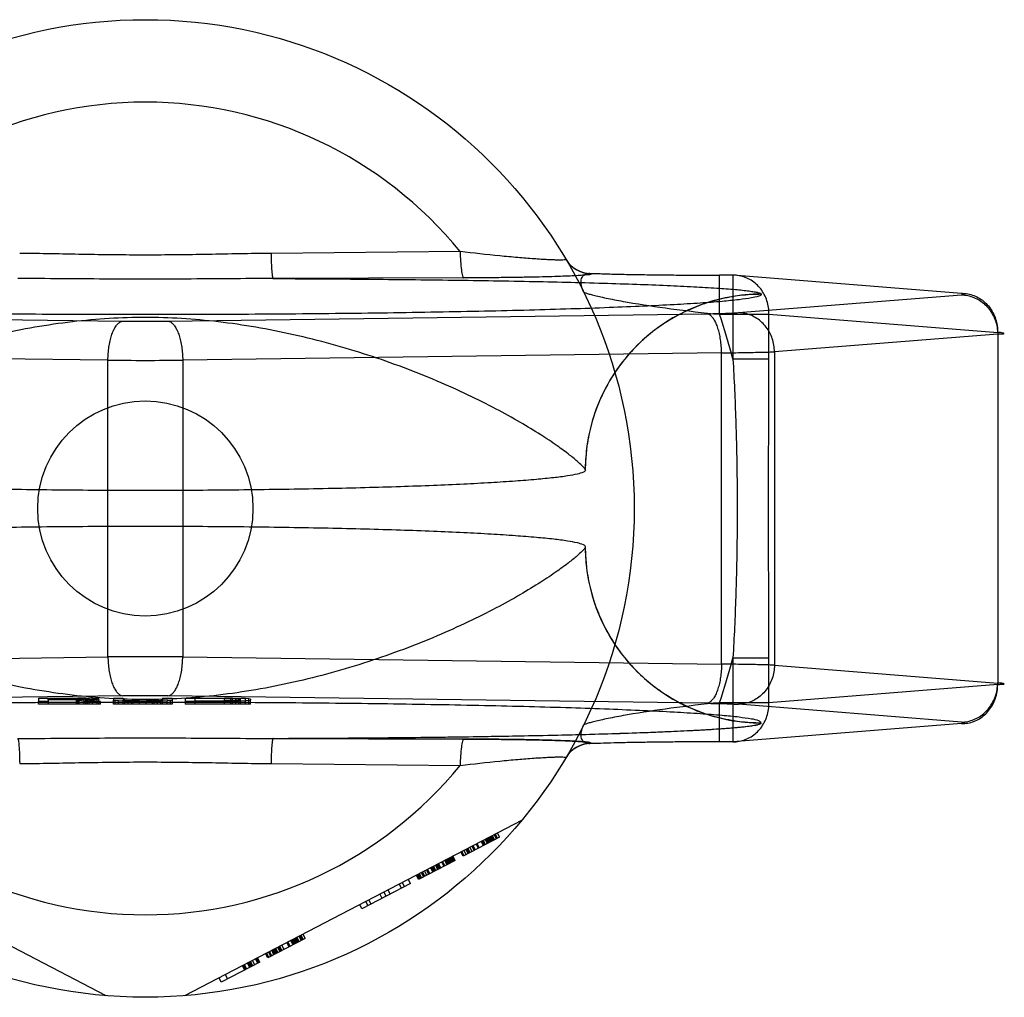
# Model space of a CAD drawing. Header units: millimetres. Extents: x 0 to 297, y 0 to 210.
# Tile 4 of 20: x 87.12 to 88.55, y 100.99 to 102.4. Entities that reach past the tile are written whole.
import ezdxf

# ---------------------------------------------------------------- set-up
doc = ezdxf.new("R2010")
doc.units = ezdxf.units.MM
doc.header["$LTSCALE"] = 16.335
doc.layers.get('0').update_dxf_attribs({"linetype": 'CONTINUOUS'})
doc.layers.add('001-M31079-X02', color=7, linetype='CONTINUOUS')

msp = doc.modelspace()

# ---------------------------------------------------------------- linework, layer by layer
at = {"color": 7, "linetype": 'Continuous'}
msp.add_circle((87.3049, 101.6955), 0.1556, dxfattribs=at)
at = {"layer": '001-M31079-X02', "color": 9, "linetype": 'Continuous'}
for p, q in [((87.7603, 102.0672), (87.4867, 102.0645)), ((87.9496, 102.0356), (87.9499, 102.035)), ((88.1356, 101.9764), (88.1356, 102.033)), ((88.1548, 102.033), (88.1356, 102.033)), ((88.1548, 102.033), (88.1548, 101.9116)), ((88.4855, 102.0066), (88.1548, 102.033)), ((87.7655, 102.029), (87.4896, 102.0281)), ((88.1627, 101.9788), (88.4855, 102.0045)), ((88.1959, 102.0053), (88.1959, 102.0057)), ((86.4931, 101.9772), (87.2725, 101.9666)), ((87.3374, 101.9666), (88.1168, 101.9772)), ((88.1356, 101.9764), (88.207, 101.9764)), ((88.207, 101.9116), (88.207, 101.9764)), ((88.207, 101.9764), (88.5378, 101.9501)), ((88.5378, 101.9479), (88.215, 101.9222)), ((88.5378, 101.9501), (88.5378, 101.4409)), ((87.2508, 101.91), (86.4715, 101.9207)), ((88.1384, 101.9207), (87.3591, 101.91)), ((88.1384, 101.4702), (88.1384, 101.9207)), ((88.215, 101.9222), (88.215, 101.4687)), ((87.2508, 101.4809), (87.2508, 101.91)), ((87.3591, 101.91), (87.3591, 101.4809)), ((88.207, 101.9116), (88.1548, 101.9116)), ((86.4715, 101.4702), (87.2508, 101.4809)), ((87.3591, 101.4809), (88.1384, 101.4702)), ((88.1548, 101.4793), (88.1548, 101.3579)), ((88.1548, 101.4793), (88.207, 101.4793)), ((88.207, 101.4145), (88.207, 101.4793)), ((88.215, 101.4687), (88.5378, 101.443)), ((88.5378, 101.4409), (88.207, 101.4145)), ((88.1356, 101.3579), (88.1356, 101.4145)), ((88.207, 101.4145), (88.1356, 101.4145)), ((87.4867, 101.3264), (87.7603, 101.3237))]:
    msp.add_line(p, q, dxfattribs=at)
at = {"layer": '001-M31079-X02', "color": 7, "linetype": 'Continuous'}
for p, q in [((87.9414, 101.7509), (87.9413, 101.7512)), ((87.9413, 101.6397), (87.9414, 101.64)), ((87.2725, 101.4243), (86.4931, 101.4137)), ((87.1505, 101.4211), (87.1505, 101.4164)), ((87.1505, 101.4211), (87.2071, 101.4211)), ((87.1646, 101.4185), (87.1646, 101.4206)), ((87.2094, 101.4206), (87.1646, 101.4206)), ((87.1646, 101.4191), (87.2094, 101.4191)), ((87.1646, 101.4185), (87.1646, 101.4164)), ((87.2047, 101.4185), (87.1646, 101.4185)), ((87.2047, 101.4185), (87.2047, 101.4126)), ((87.2047, 101.4185), (87.2236, 101.4164)), ((87.2189, 101.421), (87.2071, 101.4211)), ((87.2071, 101.4126), (87.2071, 101.421)), ((87.2071, 101.421), (87.2189, 101.421)), ((87.2094, 101.4126), (87.2094, 101.4206)), ((87.2094, 101.4206), (87.2165, 101.4205)), ((87.2165, 101.4192), (87.2094, 101.4191)), ((87.2165, 101.4126), (87.2165, 101.4205)), ((87.2165, 101.4205), (87.2212, 101.4203)), ((87.2212, 101.4194), (87.2165, 101.4192)), ((87.2189, 101.4126), (87.2189, 101.421)), ((87.2283, 101.4207), (87.2189, 101.421)), ((87.2189, 101.4187), (87.2283, 101.4189)), ((87.2283, 101.4188), (87.2189, 101.4188)), ((87.2401, 101.4164), (87.2189, 101.4187)), ((87.2212, 101.4126), (87.2212, 101.4204)), ((87.2212, 101.4203), (87.2236, 101.42)), ((87.2236, 101.4197), (87.2212, 101.4194)), ((87.2236, 101.4126), (87.2236, 101.42)), ((87.2283, 101.4126), (87.2283, 101.4207)), ((87.2354, 101.4203), (87.2283, 101.4207)), ((87.2354, 101.4193), (87.2283, 101.4189)), ((87.2354, 101.4126), (87.2354, 101.4203)), ((87.2377, 101.42), (87.2354, 101.4203)), ((87.2377, 101.4196), (87.2354, 101.4193)), ((87.2377, 101.42), (87.2377, 101.4196)), ((87.2377, 101.4126), (87.2377, 101.4196)), ((87.2589, 101.4211), (87.2589, 101.418)), ((87.2589, 101.4211), (87.2731, 101.4211)), ((87.2731, 101.4211), (87.2731, 101.418)), ((87.3296, 101.4211), (87.3296, 101.418)), ((87.3296, 101.4211), (87.3438, 101.4211)), ((88.1168, 101.4137), (87.3374, 101.4243)), ((87.3438, 101.4211), (87.3438, 101.418)), ((87.3626, 101.4211), (87.3626, 101.4164)), ((87.3626, 101.4211), (87.4192, 101.4211)), ((87.3768, 101.4126), (87.3768, 101.4205)), ((87.4192, 101.4205), (87.3768, 101.4205)), ((87.431, 101.421), (87.4192, 101.4211)), ((87.4192, 101.4126), (87.4192, 101.421)), ((87.4192, 101.421), (87.431, 101.421)), ((87.4192, 101.4205), (87.4286, 101.4204)), ((87.4286, 101.4126), (87.4286, 101.4204)), ((87.4286, 101.4204), (87.4357, 101.4202)), ((87.4404, 101.4208), (87.431, 101.421)), ((87.431, 101.4126), (87.431, 101.4209)), ((87.431, 101.4209), (87.4404, 101.4209)), ((87.4357, 101.4126), (87.4357, 101.4203)), ((87.4357, 101.4202), (87.4404, 101.4199)), ((87.4404, 101.4126), (87.4404, 101.4208)), ((87.4499, 101.4204), (87.4404, 101.4208)), ((87.4404, 101.4199), (87.4428, 101.4195)), ((87.4428, 101.4126), (87.4428, 101.4195)), ((87.4499, 101.4126), (87.4499, 101.4204)), ((87.4546, 101.42), (87.4499, 101.4204)), ((87.4546, 101.4126), (87.4546, 101.42)), ((87.4569, 101.4195), (87.4546, 101.42)), ((87.4569, 101.4195), (87.4569, 101.418)), ((87.1505, 101.4126), (87.1505, 101.4164)), ((87.1646, 101.4164), (87.1505, 101.4164)), ((87.2401, 101.4126), (87.1505, 101.4126)), ((87.1646, 101.4164), (87.1646, 101.4126)), ((87.2401, 101.4164), (87.2236, 101.4164)), ((87.2401, 101.4126), (87.2401, 101.4164)), ((87.2589, 101.4126), (87.2589, 101.418)), ((87.2589, 101.418), (87.2613, 101.4175)), ((87.3438, 101.4126), (87.2589, 101.4126)), ((87.2613, 101.4126), (87.2613, 101.4175)), ((87.266, 101.4171), (87.2613, 101.4175)), ((87.266, 101.4126), (87.266, 101.4171)), ((87.2754, 101.4167), (87.266, 101.4171)), ((87.2731, 101.4126), (87.2731, 101.418)), ((87.2754, 101.4176), (87.2731, 101.418)), ((87.2754, 101.4126), (87.2754, 101.4176)), ((87.2801, 101.4173), (87.2754, 101.4176)), ((87.2754, 101.4167), (87.2849, 101.4165)), ((87.2849, 101.4166), (87.2754, 101.4166)), ((87.2872, 101.4171), (87.2801, 101.4173)), ((87.2801, 101.4126), (87.2801, 101.4172)), ((87.2801, 101.4172), (87.2872, 101.4172)), ((87.2849, 101.4126), (87.2849, 101.4166)), ((87.2966, 101.4165), (87.2849, 101.4165)), ((87.2849, 101.4165), (87.2966, 101.4164)), ((87.2966, 101.417), (87.2872, 101.4171)), ((87.2872, 101.4126), (87.2872, 101.417)), ((87.2872, 101.417), (87.2966, 101.417)), ((87.2966, 101.4126), (87.2966, 101.417)), ((87.2966, 101.417), (87.3061, 101.417)), ((87.3061, 101.4164), (87.2966, 101.4164)), ((87.3155, 101.4171), (87.3061, 101.417)), ((87.3061, 101.4126), (87.3061, 101.417)), ((87.3061, 101.417), (87.3155, 101.417)), ((87.3061, 101.4164), (87.3179, 101.4165)), ((87.3179, 101.4165), (87.3061, 101.4165)), ((87.3226, 101.4173), (87.3155, 101.4171)), ((87.3155, 101.4126), (87.3155, 101.4172)), ((87.3155, 101.4172), (87.3226, 101.4172)), ((87.3179, 101.4165), (87.3273, 101.4167)), ((87.3273, 101.4166), (87.3179, 101.4166)), ((87.3179, 101.4126), (87.3179, 101.4165)), ((87.3273, 101.4176), (87.3226, 101.4173)), ((87.3226, 101.4126), (87.3226, 101.4173)), ((87.3296, 101.418), (87.3273, 101.4176)), ((87.3273, 101.4126), (87.3273, 101.4176)), ((87.3367, 101.4171), (87.3273, 101.4167)), ((87.3296, 101.4126), (87.3296, 101.418)), ((87.3414, 101.4175), (87.3367, 101.4171)), ((87.3367, 101.4126), (87.3367, 101.4171)), ((87.3414, 101.4175), (87.3438, 101.418)), ((87.3414, 101.4126), (87.3414, 101.4175)), ((87.3438, 101.418), (87.3438, 101.4126)), ((87.3626, 101.4164), (87.3626, 101.4126)), ((87.4192, 101.4164), (87.3626, 101.4164)), ((87.4569, 101.4126), (87.3626, 101.4126)), ((87.3768, 101.417), (87.4192, 101.417)), ((87.4286, 101.4171), (87.4192, 101.417)), ((87.4192, 101.4164), (87.431, 101.4165)), ((87.431, 101.4165), (87.4192, 101.4165)), ((87.4357, 101.4173), (87.4286, 101.4171)), ((87.431, 101.4165), (87.4404, 101.4167)), ((87.4404, 101.4166), (87.431, 101.4166)), ((87.4404, 101.4176), (87.4357, 101.4173)), ((87.4428, 101.418), (87.4404, 101.4176)), ((87.4499, 101.4171), (87.4404, 101.4167)), ((87.4546, 101.4175), (87.4499, 101.4171)), ((87.4546, 101.4175), (87.4569, 101.418)), ((87.4569, 101.4126), (87.4569, 101.418)), ((88.4855, 101.3865), (88.1627, 101.4122)), ((88.4855, 101.3843), (88.1548, 101.358)), ((88.1959, 101.3853), (88.1959, 101.3856)), ((88.1959, 101.3853), (88.1959, 101.3856)), ((87.4896, 101.3629), (87.7655, 101.3619)), ((87.7655, 101.3619), (87.4896, 101.3629)), ((87.9499, 101.3559), (87.9497, 101.3553)), ((88.1548, 101.358), (88.1356, 101.358)), ((87.2484, 100.9906), (86.76, 101.2448)), ((87.8499, 101.2448), (87.3615, 100.9906)), ((87.8173, 101.2199), (87.7646, 101.1925)), ((87.8041, 101.213), (87.8009, 101.2193)), ((87.8056, 101.2138), (87.8023, 101.2201)), ((87.8071, 101.2146), (87.8038, 101.2208)), ((87.8085, 101.2153), (87.8053, 101.2216)), ((87.8067, 101.2224), (87.81, 101.2161)), ((87.8129, 101.2176), (87.8097, 101.2239)), ((87.8144, 101.2184), (87.8111, 101.2246)), ((87.8173, 101.2199), (87.8141, 101.2262)), ((87.7778, 101.1993), (87.7745, 101.2056)), ((87.7807, 101.2008), (87.7775, 101.2071)), ((87.7822, 101.2016), (87.7789, 101.2079)), ((87.7866, 101.2039), (87.7833, 101.2102)), ((87.788, 101.2047), (87.7848, 101.2109)), ((87.7939, 101.2077), (87.7906, 101.214)), ((87.7954, 101.2085), (87.7921, 101.2147)), ((87.7968, 101.2092), (87.7936, 101.2155)), ((87.7998, 101.2108), (87.7965, 101.217)), ((87.8012, 101.2115), (87.798, 101.2178)), ((87.8027, 101.2123), (87.7994, 101.2185)), ((87.75, 101.1848), (87.7467, 101.1911)), ((87.7482, 101.1919), (87.7515, 101.1856)), ((87.7529, 101.1864), (87.7497, 101.1926)), ((87.7646, 101.1925), (87.7614, 101.1987)), ((87.7661, 101.1932), (87.7628, 101.1995)), ((87.769, 101.1948), (87.7658, 101.201)), ((87.7719, 101.1963), (87.7687, 101.2025)), ((87.7734, 101.197), (87.7701, 101.2033)), ((87.7749, 101.1978), (87.7716, 101.2041)), ((87.7529, 101.1864), (87.7002, 101.1589)), ((87.7222, 101.1704), (87.7189, 101.1766)), ((87.7236, 101.1711), (87.7204, 101.1774)), ((87.7251, 101.1719), (87.7218, 101.1782)), ((87.728, 101.1734), (87.7248, 101.1797)), ((87.7295, 101.1742), (87.7262, 101.1805)), ((87.731, 101.1749), (87.7277, 101.1812)), ((87.7324, 101.1757), (87.7292, 101.182)), ((87.7368, 101.178), (87.7336, 101.1843)), ((87.7383, 101.1788), (87.735, 101.185)), ((87.7412, 101.1803), (87.7379, 101.1865)), ((87.7427, 101.181), (87.7394, 101.1873)), ((87.7441, 101.1818), (87.7409, 101.1881)), ((87.7456, 101.1826), (87.7423, 101.1888)), ((87.7471, 101.1833), (87.7438, 101.1896)), ((87.7485, 101.1841), (87.7453, 101.1904)), ((87.7002, 101.1589), (87.697, 101.1652)), ((87.7017, 101.1597), (87.6984, 101.166)), ((87.7032, 101.1605), (87.6999, 101.1667)), ((87.7046, 101.1612), (87.7014, 101.1675)), ((87.7075, 101.1628), (87.7043, 101.169)), ((87.709, 101.1635), (87.7057, 101.1698)), ((87.7119, 101.165), (87.7087, 101.1713)), ((87.7149, 101.1666), (87.7116, 101.1728)), ((87.7163, 101.1673), (87.7131, 101.1736)), ((87.7207, 101.1696), (87.7175, 101.1759)), ((87.6885, 101.1528), (87.6183, 101.1163)), ((87.6754, 101.146), (87.6721, 101.1523)), ((87.6765, 101.1545), (87.6797, 101.1483)), ((87.6885, 101.1528), (87.6853, 101.1591)), ((87.6475, 101.1315), (87.6443, 101.1378)), ((87.6534, 101.1346), (87.6501, 101.1408)), ((87.6593, 101.1376), (87.656, 101.1439)), ((87.6183, 101.1163), (87.615, 101.1225)), ((87.6271, 101.1208), (87.6238, 101.1271)), ((87.6314, 101.1231), (87.6282, 101.1294)), ((87.5305, 101.0706), (87.5272, 101.0768)), ((87.5287, 101.0776), (87.5319, 101.0713)), ((87.5334, 101.0721), (87.5301, 101.0784)), ((87.5363, 101.0736), (87.533, 101.0799)), ((87.5363, 101.0736), (87.4822, 101.0454)), ((87.5026, 101.0561), (87.4994, 101.0624)), ((87.5056, 101.0576), (87.5023, 101.0639)), ((87.5129, 101.0614), (87.5096, 101.0677)), ((87.5144, 101.0622), (87.5111, 101.0685)), ((87.5187, 101.0645), (87.5155, 101.0707)), ((87.5202, 101.0652), (87.5169, 101.0715)), ((87.5217, 101.066), (87.5184, 101.0723)), ((87.5231, 101.0668), (87.5199, 101.073)), ((87.5246, 101.0675), (87.5213, 101.0738)), ((87.5261, 101.0683), (87.5228, 101.0746)), ((87.5275, 101.069), (87.5243, 101.0753)), ((87.4822, 101.0454), (87.4789, 101.0517)), ((87.4836, 101.0462), (87.4804, 101.0525)), ((87.4866, 101.0477), (87.4833, 101.054)), ((87.488, 101.0485), (87.4847, 101.0547)), ((87.4909, 101.05), (87.4877, 101.0563)), ((87.4924, 101.0508), (87.4891, 101.057)), ((87.4939, 101.0515), (87.4906, 101.0578)), ((87.4953, 101.0523), (87.4921, 101.0586)), ((87.4968, 101.053), (87.4935, 101.0593)), ((87.4997, 101.0546), (87.4965, 101.0608)), ((87.5012, 101.0553), (87.4979, 101.0616)), ((87.4705, 101.0393), (87.4148, 101.0104)), ((87.4452, 101.0342), (87.4485, 101.0279)), ((87.45, 101.0287), (87.4467, 101.0349)), ((87.4514, 101.0294), (87.4482, 101.0357)), ((87.4558, 101.0317), (87.4526, 101.038)), ((87.4573, 101.0325), (87.454, 101.0387)), ((87.4587, 101.0332), (87.4555, 101.0395)), ((87.4602, 101.034), (87.4569, 101.0403)), ((87.4631, 101.0355), (87.4599, 101.0418)), ((87.4675, 101.0378), (87.4643, 101.0441)), ((87.469, 101.0386), (87.4657, 101.0448)), ((87.4705, 101.0393), (87.4672, 101.0456)), ((87.4204, 101.0212), (87.4236, 101.0149)), ((87.4148, 101.0104), (87.4116, 101.0166))]:
    msp.add_line(p, q, dxfattribs=at)
at = {"layer": '001-M31079-X02', "color": 9, "linetype": 'Continuous'}
msp.add_circle((87.3049, 101.6955), 0.7071, dxfattribs=at)
for centre, radius, start, end in [((87.3049, 101.6955), 0.5878, 39.2269, 140.7731), ((87.9495, 102.078), 0.0424, 210.6953, 270.0461), ((87.9499, 102.0774), 0.0424, 210.6418, 270.05), ((87.3049, 101.6955), 0.8769, 14.2686, 18.6881), ((87.3049, 104.4364), 2.47, 269.2467, 270.7533), ((87.3049, 108.781), 6.8712, 269.54869, 270.45131), ((87.3049, 94.6099), 6.8712, 89.54869, 90.45131), ((87.3049, 101.6955), 0.8769, 341.3119, 345.7314), ((87.9495, 101.3129), 0.0424, 89.9539, 149.3056), ((87.9499, 101.3135), 0.0424, 89.95, 149.359), ((87.3049, 101.6955), 0.5878, 219.2269, 320.7731)]:
    msp.add_arc(centre, radius, start, end, dxfattribs=at)
at = {"layer": '001-M31079-X02', "color": 7, "linetype": 'Continuous'}
for centre, radius, start, end in [((87.3049, 98.9515), 2.4731, 89.2476, 90.7523), ((87.3049, 98.9546), 2.47, 89.2467, 90.7533)]:
    msp.add_arc(centre, radius, start, end, dxfattribs=at)
at = {"layer": '001-M31079-X02', "color": 9, "linetype": 'Continuous'}
for points, knots in [([(87.4867, 102.0645), (87.4564, 102.0643), (87.3958, 102.0629), (87.3049, 102.0617), (87.2141, 102.0629), (87.1535, 102.0643), (87.1232, 102.0645)], [0, 0, 0, 0, 0.250402, 0.5, 0.749597, 1, 1, 1, 1]), ([(87.4867, 102.0645), (87.4868, 102.06), (87.487, 102.0515), (87.4875, 102.0414), (87.4881, 102.0348), (87.4885, 102.0313), (87.489, 102.0294), (87.4893, 102.0282), (87.4896, 102.0281)], [0, 0, 0, 0, 0.368465, 0.696111, 0.822296, 0.915751, 0.973941, 1, 1, 1, 1]), ([(87.9134, 102.0558), (87.9135, 102.0556), (87.9122, 102.0549), (87.9104, 102.0551), (87.9064, 102.0547), (87.9012, 102.0549), (87.8945, 102.055), (87.8864, 102.0554), (87.8772, 102.0559), (87.8628, 102.0569), (87.8428, 102.0585), (87.8072, 102.0618), (87.7794, 102.0649), (87.7603, 102.0672)], [0, 0, 0, 0, 0.004516, 0.01864, 0.043144, 0.077653, 0.1216, 0.174235, 0.234742, 0.302251, 0.454816, 0.625429, 1, 1, 1, 1]), ([(87.7603, 102.0672), (87.7604, 102.0625), (87.7607, 102.0535), (87.7617, 102.0418), (87.763, 102.0339), (87.7643, 102.0302), (87.7651, 102.0291), (87.7655, 102.029)], [0, 0, 0, 0, 0.362878, 0.688732, 0.9087, 0.968755, 1, 1, 1, 1]), ([(87.9499, 102.035), (87.9508, 102.0337), (87.9437, 102.0338), (87.9392, 102.0328), (87.9297, 102.0324), (87.9187, 102.0317), (87.9046, 102.0312), (87.888, 102.0306), (87.8687, 102.0302), (87.8467, 102.0298), (87.822, 102.0294), (87.7946, 102.0292), (87.7755, 102.029), (87.7655, 102.029)], [0, 0, 0, 0, 0.02457, 0.057729, 0.104982, 0.166344, 0.241951, 0.331914, 0.436318, 0.555329, 0.689105, 0.837622, 1, 1, 1, 1]), ([(87.9388, 102.009), (87.9373, 102.0119), (87.9353, 102.0176), (87.9349, 102.0259), (87.9377, 102.0324), (87.9433, 102.0358), (87.9474, 102.0359), (87.9496, 102.0356)], [0, 0, 0, 0, 0.27099, 0.493102, 0.667777, 0.824098, 1, 1, 1, 1]), ([(87.9496, 102.0356), (87.9566, 102.0354), (87.9715, 102.0349), (87.9951, 102.0343), (88.0208, 102.0338), (88.0482, 102.0335), (88.0768, 102.0332), (88.1061, 102.033), (88.1257, 102.033), (88.1356, 102.033)], [0, 0, 0, 0, 0.11337, 0.240887, 0.380096, 0.528444, 0.683089, 0.841296, 1, 1, 1, 1]), ([(88.207, 101.9764), (88.2071, 101.9797), (88.2066, 101.9863), (88.2043, 101.996), (88.2005, 102.005), (88.1953, 102.0132), (88.1888, 102.0202), (88.1813, 102.0259), (88.1729, 102.03), (88.164, 102.0325), (88.1578, 102.033), (88.1548, 102.033)], [0, 0, 0, 0, 0.115548, 0.230792, 0.344911, 0.457252, 0.568031, 0.677491, 0.785649, 0.893024, 1, 1, 1, 1]), ([(87.4896, 102.0281), (87.4476, 102.0281), (87.3665, 102.0272), (87.2434, 102.0272), (87.1623, 102.0281), (87.1203, 102.0281)], [0, 0, 0, 0, 0.341257, 0.658748, 1, 1, 1, 1]), ([(87.4896, 102.0281), (87.5324, 102.0279), (87.6166, 102.0274), (87.7402, 102.0261), (87.8568, 102.0243), (87.9479, 102.0221), (88.0143, 102.02), (88.0579, 102.0183), (88.0964, 102.0165), (88.1294, 102.0146), (88.1561, 102.0126), (88.1742, 102.0108), (88.1851, 102.0092), (88.1905, 102.0081), (88.1938, 102.0071), (88.1957, 102.0062), (88.1959, 102.0057)], [0, 0, 0, 0, 0.181178, 0.357362, 0.524059, 0.675649, 0.743808, 0.805748, 0.860602, 0.907513, 0.945638, 0.97416, 0.984582, 0.992353, 0.997444, 1, 1, 1, 1]), ([(88.1959, 102.0053), (88.196, 102.0038), (88.1894, 102.0017), (88.1799, 101.9996), (88.1613, 101.9971), (88.137, 101.9947), (88.1055, 101.9923), (88.0677, 101.9901), (88.0238, 101.9879), (87.974, 101.9859), (87.9189, 101.984), (87.8589, 101.9822), (87.7944, 101.9807), (87.7259, 101.9794), (87.6541, 101.9782), (87.5795, 101.9773), (87.5026, 101.9766), (87.4242, 101.9761), (87.3448, 101.9759), (87.2651, 101.9759), (87.1857, 101.9761), (87.1073, 101.9766), (87.0304, 101.9773), (86.9558, 101.9782), (86.884, 101.9794), (86.8155, 101.9807), (86.751, 101.9822), (86.691, 101.984), (86.6358, 101.9859), (86.5861, 101.9879), (86.5422, 101.9901), (86.5044, 101.9923), (86.4729, 101.9947), (86.4486, 101.9971), (86.4299, 101.9996), (86.4205, 102.0017), (86.4139, 102.0038), (86.414, 102.0053)], [0, 0, 0, 0, 0.002493, 0.008682, 0.018754, 0.032668, 0.050325, 0.07159, 0.096294, 0.12424, 0.155205, 0.188938, 0.22517, 0.263609, 0.303947, 0.345858, 0.389007, 0.433046, 0.477624, 0.52238, 0.566958, 0.610997, 0.654146, 0.696057, 0.736395, 0.774834, 0.811065, 0.844799, 0.875763, 0.903709, 0.928414, 0.949678, 0.967336, 0.981249, 0.991321, 0.99751, 1, 1, 1, 1]), ([(87.9388, 102.009), (87.9391, 102.0084), (87.941, 102.0077), (87.9445, 102.0063), (87.9502, 102.0048), (87.9576, 102.0029), (87.9668, 102.0009), (87.9819, 101.9977), (88.0147, 101.9917), (88.0675, 101.9838), (88.112, 101.9787), (88.1356, 101.9764)], [0, 0, 0, 0, 0.009066, 0.028397, 0.057799, 0.096568, 0.143882, 0.198874, 0.328449, 0.644516, 1, 1, 1, 1]), ([(88.1959, 102.0057), (88.1805, 102.0056), (88.1486, 102.0027), (88.1014, 101.9892), (88.0558, 101.9657), (88.0151, 101.9328), (87.9819, 101.8922), (87.9581, 101.8465), (87.9443, 101.799), (87.9413, 101.7668), (87.9413, 101.7512)], [0, 0, 0, 0, 0.115883, 0.238876, 0.367183, 0.498434, 0.629909, 0.758865, 0.88286, 1, 1, 1, 1]), ([(88.1959, 102.0053), (88.1858, 102.0053), (88.1653, 102.0041), (88.1353, 101.9986), (88.1065, 101.9897), (88.0792, 101.9777), (88.0534, 101.9625), (88.0294, 101.9442), (88.0075, 101.923), (87.988, 101.8989), (87.9715, 101.8725), (87.9583, 101.844), (87.9485, 101.8138), (87.9426, 101.7825), (87.9413, 101.7613), (87.9413, 101.7509)], [0, 0, 0, 0, 0.0763, 0.153503, 0.228562, 0.30215, 0.377279, 0.452453, 0.528555, 0.605385, 0.683975, 0.761952, 0.841026, 0.921748, 1, 1, 1, 1]), ([(88.4855, 102.0066), (88.4886, 102.0067), (88.4947, 102.0062), (88.5037, 102.0037), (88.512, 101.9995), (88.5196, 101.9938), (88.5261, 101.9868), (88.5313, 101.9786), (88.5351, 101.9696), (88.5374, 101.96), (88.5378, 101.9534), (88.5378, 101.9501)], [0, 0, 0, 0, 0.107071, 0.214436, 0.322617, 0.432029, 0.542926, 0.655374, 0.769251, 0.884267, 1, 1, 1, 1]), ([(88.4855, 102.0045), (88.4869, 102.0046), (88.4923, 102.0043), (88.487, 102.0065), (88.4855, 102.0066)], [0, 0, 0, 0, 0.480825, 1, 1, 1, 1]), ([(88.4855, 102.0045), (88.4885, 102.0044), (88.4946, 102.0038), (88.5034, 102.0011), (88.5117, 101.9969), (88.5191, 101.9912), (88.5256, 101.9842), (88.5308, 101.9761), (88.5347, 101.9672), (88.5372, 101.9577), (88.5378, 101.9512), (88.5378, 101.9479)], [0, 0, 0, 0, 0.106484, 0.213746, 0.322191, 0.432075, 0.543475, 0.656289, 0.770256, 0.884983, 1, 1, 1, 1]), ([(88.1168, 101.9772), (88.1207, 101.9773), (88.1283, 101.9774), (88.1389, 101.9777), (88.1483, 101.978), (88.1561, 101.9783), (88.1607, 101.9786), (88.1627, 101.9788)], [0, 0, 0, 0, 0.25668, 0.492149, 0.698248, 0.869187, 1, 1, 1, 1]), ([(88.1384, 101.9207), (88.1384, 101.9239), (88.1381, 101.9303), (88.1371, 101.9395), (88.1355, 101.9483), (88.1333, 101.9562), (88.1307, 101.9632), (88.1277, 101.9689), (88.1244, 101.9733), (88.1208, 101.9762), (88.1181, 101.9771), (88.1168, 101.9772)], [0, 0, 0, 0, 0.150718, 0.297804, 0.437666, 0.567042, 0.683196, 0.784188, 0.869292, 0.939752, 1, 1, 1, 1]), ([(88.215, 101.9222), (88.2149, 101.9255), (88.2143, 101.9319), (88.212, 101.9412), (88.2082, 101.9499), (88.2032, 101.9579), (88.1969, 101.9649), (88.1894, 101.9708), (88.1811, 101.9752), (88.1721, 101.978), (88.1658, 101.9787), (88.1627, 101.9788)], [0, 0, 0, 0, 0.114278, 0.227862, 0.337251, 0.447769, 0.558103, 0.669208, 0.779366, 0.89094, 1, 1, 1, 1]), ([(87.9413, 101.7512), (87.941, 101.7528), (87.9372, 101.7567), (87.9299, 101.7639), (87.9171, 101.7742), (87.8991, 101.7875), (87.8753, 101.8032), (87.8459, 101.8211), (87.8109, 101.8404), (87.7708, 101.8605), (87.7261, 101.8805), (87.6778, 101.8999), (87.6267, 101.9178), (87.5737, 101.9337), (87.5196, 101.9472), (87.4651, 101.9581), (87.411, 101.9659), (87.3577, 101.9708), (87.3049, 101.9724), (87.2522, 101.9708), (87.1989, 101.9659), (87.1448, 101.9581), (87.0903, 101.9472), (87.0362, 101.9337), (86.9832, 101.9178), (86.9321, 101.8999), (86.8837, 101.8805), (86.8391, 101.8605), (86.799, 101.8404), (86.764, 101.8211), (86.7346, 101.8032), (86.7108, 101.7875), (86.6928, 101.7742), (86.68, 101.7639), (86.6727, 101.7567), (86.6689, 101.7528), (86.6686, 101.7512)], [0, 0, 0, 0, 0.003555, 0.011107, 0.022959, 0.039262, 0.060042, 0.085221, 0.114497, 0.147384, 0.18326, 0.221413, 0.261105, 0.301644, 0.342428, 0.382958, 0.422872, 0.461919, 0.5, 0.538082, 0.577129, 0.617043, 0.657573, 0.698356, 0.738896, 0.778588, 0.81674, 0.852617, 0.885504, 0.914779, 0.939958, 0.960738, 0.977042, 0.988893, 0.996445, 1, 1, 1, 1]), ([(87.2508, 101.91), (87.2509, 101.9133), (87.2511, 101.9196), (87.2522, 101.9289), (87.2538, 101.9376), (87.2559, 101.9456), (87.2585, 101.9525), (87.2615, 101.9582), (87.2648, 101.9626), (87.2685, 101.9656), (87.2712, 101.9665), (87.2725, 101.9666)], [0, 0, 0, 0, 0.150719, 0.297804, 0.437667, 0.567042, 0.683197, 0.784188, 0.869292, 0.939752, 1, 1, 1, 1]), ([(87.3374, 101.9666), (87.3387, 101.9665), (87.3414, 101.9656), (87.3451, 101.9626), (87.3484, 101.9582), (87.3514, 101.9525), (87.354, 101.9456), (87.3561, 101.9376), (87.3577, 101.9289), (87.3587, 101.9196), (87.359, 101.9133), (87.3591, 101.91)], [0, 0, 0, 0, 0.060245, 0.130705, 0.215808, 0.3168, 0.432955, 0.562331, 0.702194, 0.849281, 1, 1, 1, 1]), ([(88.5378, 101.9479), (88.5398, 101.948), (88.542, 101.9483), (88.5494, 101.9484), (88.5421, 101.9503), (88.5398, 101.95), (88.5378, 101.9501)], [0, 0, 0, 0, 0.308454, 0.496297, 0.691701, 1, 1, 1, 1]), ([(88.1384, 101.9207), (88.144, 101.9207), (88.1546, 101.9208), (88.1699, 101.921), (88.1837, 101.9213), (88.1959, 101.9216), (88.2061, 101.9218), (88.2122, 101.9221), (88.215, 101.9222)], [0, 0, 0, 0, 0.216747, 0.417772, 0.599472, 0.758798, 0.893087, 1, 1, 1, 1]), ([(88.1548, 101.9116), (88.1566, 101.8821), (88.1592, 101.8241), (88.1611, 101.738), (88.1611, 101.6529), (88.1592, 101.5668), (88.1566, 101.5088), (88.1548, 101.4793)], [0, 0, 0, 0, 0.204736, 0.40264, 0.597353, 0.795252, 1, 1, 1, 1]), ([(88.207, 101.4793), (88.207, 101.5154), (88.2066, 101.5875), (88.2062, 101.6955), (88.2066, 101.8035), (88.207, 101.8755), (88.207, 101.9116)], [0, 0, 0, 0, 0.250466, 0.5, 0.749534, 1, 1, 1, 1]), ([(87.9413, 101.6397), (87.941, 101.6381), (87.9372, 101.6343), (87.9299, 101.627), (87.9171, 101.6167), (87.8991, 101.6035), (87.8753, 101.5877), (87.8459, 101.5698), (87.8109, 101.5505), (87.7708, 101.5305), (87.7262, 101.5104), (87.6778, 101.4911), (87.6267, 101.4732), (87.5737, 101.4572), (87.5196, 101.4437), (87.4652, 101.4329), (87.411, 101.425), (87.3577, 101.4202), (87.3049, 101.4185), (87.2522, 101.4202), (87.1989, 101.425), (87.1447, 101.4329), (87.0903, 101.4437), (87.0362, 101.4572), (86.9832, 101.4732), (86.9321, 101.4911), (86.8837, 101.5104), (86.8391, 101.5305), (86.799, 101.5505), (86.764, 101.5698), (86.7346, 101.5877), (86.7108, 101.6035), (86.6928, 101.6167), (86.68, 101.627), (86.6727, 101.6343), (86.6689, 101.6381), (86.6686, 101.6397)], [0, 0, 0, 0, 0.003556, 0.01111, 0.022961, 0.039265, 0.060043, 0.08522, 0.114493, 0.147377, 0.183251, 0.221401, 0.261091, 0.301628, 0.342411, 0.38294, 0.422856, 0.461909, 0.5, 0.538091, 0.577144, 0.61706, 0.657589, 0.698372, 0.738909, 0.7786, 0.816749, 0.852623, 0.885507, 0.91478, 0.939957, 0.960735, 0.977039, 0.98889, 0.996444, 1, 1, 1, 1]), ([(87.9413, 101.64), (87.9413, 101.6299), (87.9425, 101.6095), (87.948, 101.5795), (87.9569, 101.5507), (87.969, 101.5234), (87.9842, 101.4976), (88.0025, 101.4736), (88.0238, 101.4517), (88.0478, 101.4323), (88.0743, 101.4158), (88.1028, 101.4025), (88.1331, 101.3928), (88.1643, 101.3869), (88.1855, 101.3856), (88.1959, 101.3856)], [0, 0, 0, 0, 0.076158, 0.153158, 0.228334, 0.301941, 0.37695, 0.452289, 0.528431, 0.605124, 0.6839, 0.761958, 0.840937, 0.921804, 1, 1, 1, 1]), ([(87.9413, 101.6397), (87.9413, 101.6241), (87.9443, 101.592), (87.9581, 101.5444), (87.9819, 101.4987), (88.0151, 101.4581), (88.0558, 101.4252), (88.1014, 101.4017), (88.1486, 101.3882), (88.1805, 101.3853), (88.1959, 101.3853)], [0, 0, 0, 0, 0.11714, 0.241135, 0.370091, 0.501566, 0.632817, 0.761124, 0.884117, 1, 1, 1, 1]), ([(87.2508, 101.4809), (87.2509, 101.4777), (87.2511, 101.4713), (87.2522, 101.462), (87.2538, 101.4533), (87.2559, 101.4454), (87.2585, 101.4384), (87.2615, 101.4327), (87.2648, 101.4283), (87.2685, 101.4254), (87.2712, 101.4245), (87.2725, 101.4243)], [0, 0, 0, 0, 0.150717, 0.297802, 0.437664, 0.56704, 0.683194, 0.784186, 0.869291, 0.939752, 1, 1, 1, 1]), ([(87.3374, 101.4243), (87.3387, 101.4245), (87.3414, 101.4253), (87.3449, 101.4282), (87.3482, 101.4324), (87.3512, 101.4379), (87.3538, 101.4448), (87.356, 101.4527), (87.3577, 101.4616), (87.3587, 101.4711), (87.359, 101.4776), (87.3591, 101.4809)], [0, 0, 0, 0, 0.059848, 0.129478, 0.21067, 0.30855, 0.422325, 0.551959, 0.693198, 0.845764, 1, 1, 1, 1]), ([(88.1384, 101.4702), (88.1384, 101.467), (88.1381, 101.4607), (88.1371, 101.4514), (88.1355, 101.4426), (88.1333, 101.4347), (88.1307, 101.4278), (88.1277, 101.422), (88.1244, 101.4176), (88.1208, 101.4147), (88.1181, 101.4138), (88.1168, 101.4137)], [0, 0, 0, 0, 0.150717, 0.297802, 0.437664, 0.56704, 0.683194, 0.784186, 0.869291, 0.939752, 1, 1, 1, 1]), ([(88.215, 101.4687), (88.2122, 101.4689), (88.2061, 101.4691), (88.1959, 101.4694), (88.1837, 101.4697), (88.1699, 101.4699), (88.1546, 101.4701), (88.144, 101.4702), (88.1384, 101.4702)], [0, 0, 0, 0, 0.106969, 0.24139, 0.400755, 0.582395, 0.783355, 1, 1, 1, 1]), ([(88.215, 101.4687), (88.2149, 101.4655), (88.2143, 101.4589), (88.2119, 101.4495), (88.208, 101.4406), (88.2027, 101.4325), (88.1963, 101.4255), (88.1888, 101.4198), (88.1806, 101.4155), (88.1718, 101.4129), (88.1657, 101.4122), (88.1627, 101.4122)], [0, 0, 0, 0, 0.115018, 0.229746, 0.343713, 0.456528, 0.567928, 0.677812, 0.786256, 0.893517, 1, 1, 1, 1]), ([(88.4855, 101.3865), (88.4885, 101.3865), (88.4946, 101.3872), (88.5034, 101.3898), (88.5117, 101.3941), (88.5191, 101.3998), (88.5256, 101.4068), (88.5308, 101.4148), (88.5347, 101.4237), (88.5372, 101.4332), (88.5378, 101.4397), (88.5378, 101.443)], [0, 0, 0, 0, 0.106478, 0.213739, 0.322185, 0.432069, 0.54347, 0.656285, 0.770253, 0.884982, 1, 1, 1, 1]), ([(88.4855, 101.3843), (88.4886, 101.3843), (88.4947, 101.3848), (88.5034, 101.3872), (88.5116, 101.3912), (88.519, 101.3966), (88.5255, 101.4035), (88.5309, 101.4116), (88.5349, 101.4208), (88.5373, 101.4306), (88.5378, 101.4375), (88.5378, 101.4409)], [0, 0, 0, 0, 0.106359, 0.212591, 0.316219, 0.423151, 0.53269, 0.646153, 0.761699, 0.881375, 1, 1, 1, 1]), ([(88.5378, 101.4409), (88.5398, 101.441), (88.542, 101.4412), (88.5494, 101.4413), (88.5421, 101.4432), (88.5398, 101.4429), (88.5378, 101.443)], [0, 0, 0, 0, 0.308454, 0.496297, 0.691701, 1, 1, 1, 1]), ([(88.1356, 101.4145), (88.112, 101.4122), (88.0675, 101.4071), (88.0147, 101.3993), (87.9819, 101.3932), (87.9668, 101.3901), (87.9576, 101.388), (87.9502, 101.3861), (87.9445, 101.3846), (87.941, 101.3833), (87.9391, 101.3825), (87.9388, 101.382)], [0, 0, 0, 0, 0.355482, 0.671549, 0.801125, 0.856117, 0.903432, 0.942201, 0.971603, 0.990934, 1, 1, 1, 1]), ([(88.1548, 101.358), (88.1578, 101.3579), (88.1639, 101.3584), (88.1728, 101.3609), (88.1812, 101.365), (88.1888, 101.3707), (88.1953, 101.3778), (88.2005, 101.3859), (88.2043, 101.395), (88.2066, 101.4046), (88.2071, 101.4112), (88.207, 101.4145)], [0, 0, 0, 0, 0.105867, 0.213506, 0.322247, 0.431686, 0.542546, 0.655169, 0.769173, 0.884293, 1, 1, 1, 1]), ([(87.9496, 101.3553), (87.9474, 101.3551), (87.9433, 101.3551), (87.9377, 101.3585), (87.9349, 101.365), (87.9353, 101.3733), (87.9373, 101.379), (87.9388, 101.382)], [0, 0, 0, 0, 0.175939, 0.33226, 0.506926, 0.729017, 1, 1, 1, 1]), ([(87.1203, 101.3629), (87.1623, 101.3628), (87.2434, 101.3637), (87.3665, 101.3637), (87.4476, 101.3628), (87.4896, 101.3629)], [0, 0, 0, 0, 0.341795, 0.658236, 1, 1, 1, 1]), ([(87.1203, 101.3629), (87.1205, 101.3627), (87.1209, 101.3616), (87.1214, 101.3596), (87.1218, 101.3562), (87.1224, 101.3496), (87.1229, 101.3395), (87.1231, 101.3309), (87.1232, 101.3264)], [0, 0, 0, 0, 0.025787, 0.083395, 0.176138, 0.301743, 0.629474, 1, 1, 1, 1]), ([(87.4896, 101.3629), (87.4893, 101.3627), (87.489, 101.3616), (87.4885, 101.3596), (87.4881, 101.3561), (87.4875, 101.3495), (87.487, 101.3394), (87.4868, 101.3309), (87.4867, 101.3264)], [0, 0, 0, 0, 0.026059, 0.084249, 0.177704, 0.303889, 0.631535, 1, 1, 1, 1]), ([(87.7655, 101.3619), (87.7651, 101.3618), (87.7643, 101.3607), (87.763, 101.357), (87.7617, 101.3491), (87.7607, 101.3374), (87.7604, 101.3284), (87.7603, 101.3237)], [0, 0, 0, 0, 0.031245, 0.0913, 0.311268, 0.637121, 1, 1, 1, 1]), ([(87.7603, 101.3237), (87.7794, 101.326), (87.8072, 101.3291), (87.8428, 101.3325), (87.8628, 101.3341), (87.8772, 101.335), (87.8864, 101.3355), (87.8945, 101.3359), (87.9012, 101.3361), (87.9064, 101.3362), (87.9104, 101.3359), (87.9122, 101.336), (87.9135, 101.3354), (87.9134, 101.3352)], [0, 0, 0, 0, 0.374572, 0.545185, 0.69775, 0.765258, 0.825765, 0.8784, 0.922348, 0.956856, 0.98136, 0.995484, 1, 1, 1, 1]), ([(87.1232, 101.3264), (87.1535, 101.3267), (87.2141, 101.328), (87.3049, 101.3292), (87.3958, 101.328), (87.4564, 101.3267), (87.4867, 101.3264)], [0, 0, 0, 0, 0.250402, 0.5, 0.749597, 1, 1, 1, 1])]:
    msp.add_open_spline(points, degree=3, knots=knots, dxfattribs=at)
at = {"layer": '001-M31079-X02', "color": 7, "linetype": 'Continuous'}
for points, knots in [([(87.9414, 101.7509), (87.9414, 101.7496), (87.9365, 101.7469), (87.9284, 101.7449), (87.9137, 101.7421), (87.894, 101.7397), (87.8688, 101.7372), (87.8386, 101.7348), (87.8036, 101.7326), (87.764, 101.7305), (87.7203, 101.7286), (87.6728, 101.7268), (87.622, 101.7254), (87.5684, 101.7241), (87.5124, 101.7231), (87.4544, 101.7223), (87.3952, 101.7217), (87.3351, 101.7215), (87.2748, 101.7215), (87.2147, 101.7217), (87.1554, 101.7223), (87.0975, 101.7231), (87.0415, 101.7241), (86.9878, 101.7254), (86.937, 101.7268), (86.8896, 101.7286), (86.8459, 101.7305), (86.8063, 101.7326), (86.7712, 101.7348), (86.741, 101.7372), (86.7159, 101.7397), (86.6962, 101.7421), (86.6815, 101.7449), (86.6734, 101.7469), (86.6685, 101.7496), (86.6685, 101.7509)], [0, 0, 0, 0, 0.003145, 0.010238, 0.021627, 0.037284, 0.057093, 0.080886, 0.108455, 0.139552, 0.173898, 0.211182, 0.25107, 0.2932, 0.337192, 0.382651, 0.429166, 0.476318, 0.523684, 0.570837, 0.617352, 0.662811, 0.706803, 0.748933, 0.78882, 0.826104, 0.86045, 0.891547, 0.919115, 0.942908, 0.962717, 0.978373, 0.989762, 0.996855, 1, 1, 1, 1]), ([(87.9414, 101.64), (87.9414, 101.6414), (87.9365, 101.644), (87.9284, 101.6461), (87.9137, 101.6488), (87.894, 101.6513), (87.8688, 101.6538), (87.8386, 101.6561), (87.8036, 101.6584), (87.764, 101.6605), (87.7203, 101.6624), (87.6728, 101.6641), (87.622, 101.6656), (87.5684, 101.6669), (87.5124, 101.6679), (87.4544, 101.6687), (87.3952, 101.6692), (87.3351, 101.6695), (87.2748, 101.6695), (87.2147, 101.6692), (87.1554, 101.6687), (87.0975, 101.6679), (87.0415, 101.6669), (86.9878, 101.6656), (86.937, 101.6641), (86.8896, 101.6624), (86.8459, 101.6605), (86.8063, 101.6584), (86.7712, 101.6561), (86.741, 101.6538), (86.7159, 101.6513), (86.6962, 101.6488), (86.6815, 101.6461), (86.6734, 101.644), (86.6685, 101.6414), (86.6685, 101.64)], [0, 0, 0, 0, 0.003145, 0.010239, 0.021627, 0.037284, 0.057093, 0.080887, 0.108456, 0.139553, 0.173899, 0.211184, 0.251071, 0.2932, 0.337193, 0.382651, 0.429165, 0.476318, 0.523683, 0.570836, 0.61735, 0.662808, 0.706801, 0.74893, 0.788817, 0.826102, 0.860448, 0.891545, 0.919113, 0.942907, 0.962716, 0.978373, 0.989762, 0.996855, 1, 1, 1, 1]), ([(88.1959, 101.3856), (88.1949, 101.3867), (88.1907, 101.3897), (88.1792, 101.3911), (88.1617, 101.394), (88.1369, 101.3962), (88.1055, 101.3986), (88.0677, 101.4009), (88.0238, 101.403), (87.9741, 101.4051), (87.919, 101.407), (87.8589, 101.4087), (87.7944, 101.4102), (87.726, 101.4116), (87.6541, 101.4127), (87.5795, 101.4136), (87.5027, 101.4143), (87.4242, 101.4148), (87.3449, 101.415), (87.2651, 101.415), (87.1858, 101.4148), (87.1073, 101.4143), (87.0305, 101.4136), (86.9558, 101.4127), (86.884, 101.4116), (86.8156, 101.4102), (86.751, 101.4087), (86.691, 101.407), (86.6359, 101.4051), (86.5861, 101.403), (86.5422, 101.4009), (86.5044, 101.3986), (86.473, 101.3962), (86.4482, 101.394), (86.4307, 101.3911), (86.4192, 101.3897), (86.415, 101.3867), (86.4139, 101.3856)], [0, 0, 0, 0, 0.002494, 0.008682, 0.018753, 0.032665, 0.05032, 0.071583, 0.096285, 0.124228, 0.155189, 0.18892, 0.225149, 0.263585, 0.30392, 0.34583, 0.388977, 0.433016, 0.477593, 0.52235, 0.566928, 0.610968, 0.654118, 0.696031, 0.73637, 0.774811, 0.811045, 0.844781, 0.875747, 0.903695, 0.928401, 0.949668, 0.967327, 0.981242, 0.991315, 0.997506, 1, 1, 1, 1]), ([(88.1959, 101.3856), (88.1949, 101.3867), (88.1907, 101.3897), (88.1792, 101.3911), (88.1617, 101.394), (88.1369, 101.3962), (88.1055, 101.3986), (88.0677, 101.4009), (88.0238, 101.403), (87.974, 101.4051), (87.9189, 101.407), (87.8589, 101.4087), (87.7944, 101.4102), (87.7259, 101.4116), (87.6541, 101.4127), (87.5795, 101.4136), (87.5026, 101.4143), (87.4242, 101.4148), (87.3448, 101.415), (87.2651, 101.415), (87.1857, 101.4148), (87.1073, 101.4143), (87.0304, 101.4136), (86.9558, 101.4127), (86.884, 101.4116), (86.8155, 101.4102), (86.751, 101.4087), (86.691, 101.407), (86.6358, 101.4051), (86.5861, 101.403), (86.5422, 101.4009), (86.5044, 101.3986), (86.473, 101.3962), (86.4482, 101.394), (86.4307, 101.3911), (86.4192, 101.3897), (86.415, 101.3867), (86.414, 101.3856)], [0, 0, 0, 0, 0.002493, 0.008682, 0.018754, 0.032668, 0.050325, 0.07159, 0.096294, 0.124241, 0.155205, 0.188938, 0.22517, 0.263609, 0.303947, 0.345858, 0.389007, 0.433047, 0.477624, 0.522381, 0.566958, 0.610998, 0.654146, 0.696058, 0.736395, 0.774834, 0.811066, 0.844799, 0.875764, 0.90371, 0.928414, 0.949679, 0.967336, 0.98125, 0.991322, 0.99751, 1, 1, 1, 1]), ([(88.1168, 101.4137), (88.1207, 101.4136), (88.1283, 101.4135), (88.1389, 101.4133), (88.1483, 101.413), (88.1561, 101.4126), (88.1607, 101.4123), (88.1627, 101.4122)], [0, 0, 0, 0, 0.25668, 0.492149, 0.698248, 0.869187, 1, 1, 1, 1]), ([(87.4896, 101.3629), (87.5324, 101.363), (87.6166, 101.3635), (87.7402, 101.3648), (87.8568, 101.3667), (87.9479, 101.3688), (88.0143, 101.3709), (88.0579, 101.3726), (88.0964, 101.3744), (88.1294, 101.3763), (88.1561, 101.3783), (88.1742, 101.3801), (88.1851, 101.3817), (88.1905, 101.3828), (88.1938, 101.3838), (88.1957, 101.3847), (88.1959, 101.3853)], [0, 0, 0, 0, 0.181178, 0.357362, 0.524059, 0.675649, 0.743808, 0.805748, 0.860602, 0.907513, 0.945638, 0.97416, 0.984582, 0.992353, 0.997444, 1, 1, 1, 1]), ([(87.4896, 101.3629), (87.5194, 101.363), (87.5756, 101.3633), (87.6559, 101.3639), (87.7288, 101.3647), (87.7958, 101.3657), (87.8575, 101.3668), (87.9143, 101.368), (87.9662, 101.3694), (88.0131, 101.3709), (88.0548, 101.3725), (88.0913, 101.3742), (88.1223, 101.3759), (88.1478, 101.3777), (88.1678, 101.3793), (88.182, 101.3814), (88.1911, 101.3825), (88.1949, 101.3845), (88.1959, 101.3853)], [0, 0, 0, 0, 0.126077, 0.238306, 0.340699, 0.435145, 0.522382, 0.60271, 0.676124, 0.742516, 0.801605, 0.853209, 0.897132, 0.933342, 0.961645, 0.982027, 0.994648, 1, 1, 1, 1]), ([(88.4855, 101.3865), (88.4869, 101.3864), (88.4923, 101.3866), (88.487, 101.3844), (88.4855, 101.3843)], [0, 0, 0, 0, 0.481064, 1, 1, 1, 1]), ([(88.4855, 101.3865), (88.4869, 101.3864), (88.4923, 101.3866), (88.487, 101.3844), (88.4855, 101.3843)], [0, 0, 0, 0, 0.480825, 1, 1, 1, 1]), ([(87.7655, 101.3619), (87.7755, 101.3619), (87.7947, 101.3618), (87.8221, 101.3615), (87.8467, 101.3612), (87.8687, 101.3608), (87.8879, 101.3603), (87.9045, 101.3598), (87.9184, 101.3592), (87.9298, 101.3587), (87.9385, 101.358), (87.945, 101.3575), (87.9485, 101.3566), (87.9499, 101.3559)], [0, 0, 0, 0, 0.163413, 0.311552, 0.444773, 0.5634, 0.667562, 0.75738, 0.83297, 0.894397, 0.94172, 0.975, 1, 1, 1, 1]), ([(87.9499, 101.3559), (87.9485, 101.3566), (87.9451, 101.3575), (87.9386, 101.358), (87.9299, 101.3586), (87.9186, 101.3592), (87.9046, 101.3598), (87.888, 101.3603), (87.8687, 101.3608), (87.8467, 101.3612), (87.822, 101.3615), (87.7946, 101.3618), (87.7755, 101.3619), (87.7655, 101.3619)], [0, 0, 0, 0, 0.02457, 0.057729, 0.104982, 0.166344, 0.241952, 0.331915, 0.436318, 0.555329, 0.689105, 0.837623, 1, 1, 1, 1]), ([(88.1356, 101.358), (88.1269, 101.358), (88.1097, 101.3579), (88.084, 101.3578), (88.0586, 101.3576), (88.0341, 101.3573), (88.0106, 101.3569), (87.9886, 101.3565), (87.9684, 101.3559), (87.9556, 101.3555), (87.9495, 101.3553)], [0, 0, 0, 0, 0.13907, 0.278026, 0.414814, 0.547507, 0.674317, 0.793298, 0.902292, 1, 1, 1, 1])]:
    msp.add_open_spline(points, degree=3, knots=knots, dxfattribs=at)

doc.saveas('drawing.dxf')
